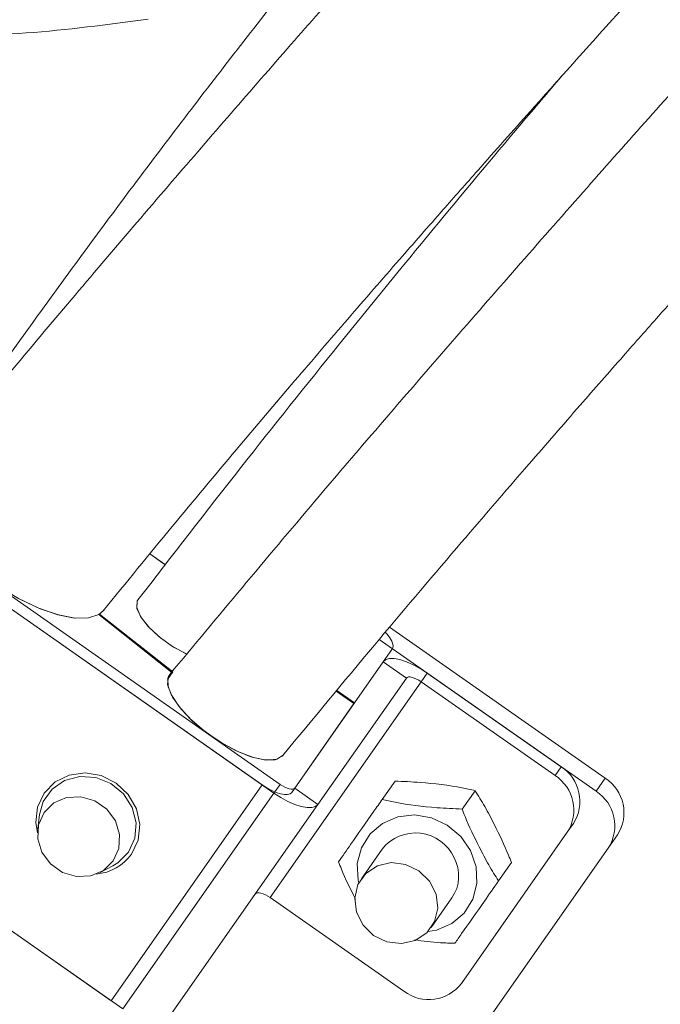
# Model space of a CAD drawing. Header units: millimetres. Extents: x 0 to 8410, y 0 to 5940.
# Tile 179 of 256: x 5299 to 5344, y 2824 to 2893. Entities that reach past the tile are written whole.
import ezdxf

# ---------------------------------------------------------------- set-up
doc = ezdxf.new("R2010")
doc.units = ezdxf.units.MM
doc.header["$LTSCALE"] = 10
doc.styles.add('SLDTEXTSTYLE0', font='TXT', dxfattribs={"width": 0.605})
doc.dimstyles.new('SLDDIMSTYLE1', dxfattribs={"dimtxt": 50, "dimasz": 50, "dimexe": 0, "dimexo": 0.0625, "dimgap": -12.5, "dimtad": 1, "dimtoh": 1, "dimdec": 1, "dimrnd": 1e-09, "dimzin": 12, "dimdsep": 46, "dimtxsty": 'SLDTEXTSTYLE0', "dimsah": 1, "dimcen": 0.09, "dimadec": 0, "dimazin": 0, "dimtfac": 1, "dimtofl": 0, "dimtmove": 0, "dimatfit": 3, "dimfxl": 1, "dimfrac": 2, "dimtolj": 1, "dimtzin": 12, "dimarcsym": 0})
doc.dimstyles.new('SLDDIMSTYLE2', dxfattribs={"dimtxt": 50, "dimasz": 50, "dimexe": 0, "dimexo": 0.0625, "dimgap": 12.5, "dimtad": 1, "dimtoh": 1, "dimdec": 1, "dimrnd": 1e-09, "dimzin": 12, "dimdsep": 46, "dimtxsty": 'SLDTEXTSTYLE0', "dimsah": 1, "dimcen": 0.09, "dimadec": 0, "dimazin": 0, "dimtfac": 1, "dimtofl": 0, "dimtmove": 0, "dimatfit": 3, "dimfxl": 1, "dimfrac": 2, "dimtolj": 1, "dimtzin": 12, "dimarcsym": 0})

# ---------------------------------------------------------------- blocks, each defined once
blk = doc.blocks.new('*D36')
at = {"color": 7, "linetype": 'Continuous', "lineweight": 0}
for p, q in [((5294.641, 2973.045), (5294.641, 2530.545)), ((5239.641, 2703.045), (5239.641, 2530.545)), ((5239.641, 2545.545), (4979.515, 2545.545)), ((5294.641, 2545.545), (5239.641, 2545.545)), ((5294.641, 2545.545), (5394.641, 2545.545))]:
    blk.add_line(p, q, dxfattribs=at)
for points in [[(5239.641, 2545.545), (5189.641, 2553.045), (5189.641, 2538.045)], [(5294.641, 2545.545), (5344.641, 2538.045), (5344.641, 2553.045)]]:
    blk.add_solid(points, dxfattribs=at)
at = {"color": 7, "linetype": 'Continuous', "lineweight": 0, "insert": (4995.39, 2609.998), "char_height": 50, "attachment_point": 1, "style": 'SLDTEXTSTYLE0'}
blk.add_mtext('55', dxfattribs=at)
blk = doc.blocks.new('*D37')
at = {"color": 7, "linetype": 'Continuous', "lineweight": 0}
for p, q in [((4921.157, 2854.095), (4921.157, 2777.372)), ((5105.674, 2854.095), (4921.157, 2854.095)), ((5105.674, 2777.372), (5105.674, 2854.095)), ((4921.157, 2777.372), (5105.674, 2777.372)), ((5239.641, 2703.045), (5239.641, 2777.027)), ((5349.641, 2703.045), (5349.641, 2777.027)), ((5239.641, 2762.027), (4921.157, 2762.027)), ((5239.641, 2762.027), (5349.641, 2762.027)), ((5349.641, 2762.027), (5449.641, 2762.027))]:
    blk.add_line(p, q, dxfattribs=at)
for points in [[(5239.641, 2762.027), (5189.641, 2769.527), (5189.641, 2754.527)], [(5349.641, 2762.027), (5399.641, 2754.527), (5399.641, 2769.527)]]:
    blk.add_solid(points, dxfattribs=at)
at = {"color": 7, "linetype": 'Continuous', "lineweight": 0, "insert": (4937.032, 2841.826), "char_height": 50, "attachment_point": 1, "style": 'SLDTEXTSTYLE0'}
blk.add_mtext(' 110 ', dxfattribs=at)

msp = doc.modelspace()

# ---------------------------------------------------------------- linework, layer by layer
at = {"color": 7, "linetype": 'Continuous', "lineweight": 0}
for p, q in [((5289.719758, 2858.669088), (5317.570923, 2839.167521)), ((5289.290024, 2858.055398), (5317.141188, 2838.553831)), ((5316.322042, 2839.127347), (5290.109171, 2857.481882)), ((5309.954492, 2847.042129), (5304.804964, 2851.116225)), ((5304.872705, 2851.159141), (5304.829208, 2851.097033)), ((5305.178953, 2851.457283), (5304.872705, 2851.159141)), ((5310.022248, 2847.085044), (5304.872705, 2851.159141)), ((5340.460403, 2839.60335), (5325.280888, 2850.232169)), ((5339.815793, 2838.682696), (5324.551357, 2849.371001)), ((5325.480638, 2848.720357), (5322.813896, 2844.911859)), ((5318.604944, 2838.900849), (5324.836044, 2847.799704)), ((5309.654785, 2846.560285), (5310.022248, 2847.085044)), ((5309.671951, 2846.638605), (5309.954492, 2847.042129)), ((5327.938093, 2846.999571), (5337.358339, 2840.403483)), ((5320.243252, 2837.753698), (5326.474352, 2846.652553)), ((5327.508358, 2846.385882), (5336.928619, 2839.789793)), ((5322.770921, 2844.850466), (5321.521712, 2845.725104)), ((5322.813896, 2844.911859), (5321.569679, 2845.78304)), ((5322.770921, 2844.850466), (5318.390084, 2838.594005)), ((5278.653813, 2842.865274), (5306.504978, 2823.363707)), ((5305.685831, 2823.937342), (5279.47296, 2842.291758)), ((5324.762462, 2838.105723), (5325.666917, 2839.397356)), ((5330.393432, 2837.430284), (5331.297887, 2838.722036)), ((5320.243252, 2837.753698), (5309.607027, 2822.563574)), ((5300.649224, 2837.053821), (5300.517274, 2836.035654)), ((5338.220371, 2836.404249), (5337.790636, 2835.79056)), ((5337.790636, 2835.79056), (5330.345286, 2825.157449)), ((5340.677826, 2834.683463), (5341.32242, 2835.604117)), ((5324.759139, 2834.614083), (5323.29805, 2832.527444)), ((5324.978752, 2812.262938), (5340.677826, 2834.683463)), ((5304.896695, 2832.969114), (5305.808393, 2833.441422)), ((5332.953988, 2832.369969), (5333.858443, 2833.661601)), ((5316.872148, 2831.195757), (5326.292394, 2824.599669)), ((5328.21296, 2829.085991), (5329.674048, 2831.17263))]:
    msp.add_line(p, q, dxfattribs=at)
at = {"color": 8, "linetype": 'Continuous', "lineweight": 0}
for p, q in [((5326.474352, 2846.652553), (5324.836044, 2847.799704)), ((5327.938093, 2846.999571), (5327.508358, 2846.385882)), ((5327.508358, 2846.385882), (5316.872148, 2831.195757)), ((5336.928619, 2839.789793), (5337.358339, 2840.403483)), ((5339.815793, 2838.682696), (5340.460403, 2839.60335)), ((5305.685831, 2823.937342), (5316.322042, 2839.127347)), ((5317.141188, 2838.553831), (5317.570923, 2839.167521)), ((5318.604944, 2838.900849), (5320.243252, 2837.753698)), ((5317.141188, 2838.553831), (5306.504978, 2823.363707))]:
    msp.add_line(p, q, dxfattribs=at)
at = {"color": 7, "linetype": 'Continuous', "lineweight": 0, "flags": 128}
for points in [[(5304.804964, 2851.116225), (5304.090975, 2850.881741), (5303.137047, 2850.874946), (5301.985664, 2851.09596), (5300.688175, 2851.535127), (5299.302412, 2852.172777), (5297.890125, 2852.980539), (5296.514286, 2853.922412), (5295.236213, 2854.956314), (5294.112874, 2856.036231), (5293.194352, 2857.114002), (5292.521564, 2858.141706), (5292.124538, 2859.073326), (5292.02093, 2859.867498), (5292.215375, 2860.488698)], [(5305.129109, 2851.39148), (5304.81909, 2851.124689), (5304.091049, 2850.881741), (5303.111298, 2850.877568), (5301.925627, 2851.112411), (5300.589485, 2851.575181), (5299.165366, 2852.244422), (5297.719834, 2853.088662), (5296.320481, 2854.068443), (5295.032767, 2855.137989), (5293.916879, 2856.24747), (5293.025, 2857.344672), (5292.398838, 2858.378574), (5292.067675, 2859.300658), (5292.046977, 2860.067889), (5292.289851, 2860.590026)], [(5309.505699, 2854.616568), (5308.404742, 2855.393097), (5308.395011, 2855.400607)], [(5309.500648, 2854.619786), (5309.330104, 2854.730889), (5308.404623, 2855.393216)], [(5311.037881, 2848.33102), (5310.873998, 2848.404572), (5309.935195, 2848.922298), (5309.039486, 2849.574015), (5308.282165, 2850.290582), (5307.743771, 2850.995705), (5307.481585, 2851.614401), (5307.523472, 2852.080748), (5307.555376, 2852.1332)], [(5311.044468, 2848.328158), (5311.023576, 2848.337218), (5310.078336, 2848.832891), (5309.161497, 2849.474952), (5308.372436, 2850.193665), (5307.79664, 2850.911185), (5307.496501, 2851.54979), (5307.504563, 2852.040336), (5307.568295, 2852.150724)], [(5324.992014, 2849.869654), (5325.109837, 2849.740431), (5325.304655, 2849.49033), (5325.443281, 2849.254653), (5325.520379, 2849.042461), (5325.533001, 2848.862097), (5325.480638, 2848.720357)], [(5324.836044, 2847.799704), (5325.009016, 2847.946331), (5325.269787, 2848.021075), (5325.608311, 2848.021195), (5326.011611, 2847.946689), (5326.464174, 2847.800419), (5326.948596, 2847.587988), (5327.44628, 2847.317621), (5327.938093, 2846.999571)], [(5317.772163, 2841.202066), (5317.723406, 2841.14866), (5317.220284, 2840.903446), (5316.462813, 2840.892002), (5315.507157, 2841.115162), (5314.424215, 2841.556356), (5313.29429, 2842.18292), (5312.201185, 2842.948362), (5311.225964, 2843.795821), (5310.440985, 2844.662592), (5309.904424, 2845.484302), (5309.656111, 2846.199915), (5309.714435, 2846.756622), (5309.811501, 2846.910998)], [(5317.804618, 2841.244742), (5317.783562, 2841.216251), (5317.334441, 2840.931699), (5316.625891, 2840.87579), (5315.709768, 2841.052696), (5314.653171, 2841.449425), (5313.533423, 2842.036888), (5312.432526, 2842.772171), (5311.431063, 2843.601272), (5310.60235, 2844.463751), (5310.007064, 2845.296309), (5309.688805, 2846.03791), (5309.670834, 2846.634433), (5309.954492, 2847.042129), (5309.954492, 2847.042129)], [(5326.474352, 2846.652553), (5326.532004, 2846.701429), (5326.618923, 2846.726343), (5326.731769, 2846.726462), (5326.866208, 2846.701548), (5327.017052, 2846.652791), (5327.178536, 2846.581981), (5327.344431, 2846.491859), (5327.508358, 2846.385882)], [(5300.495861, 2835.759685), (5300.383774, 2836.473748), (5300.503401, 2837.573216), (5300.969316, 2838.558719), (5301.735936, 2839.33346), (5302.728204, 2839.82198), (5303.84898, 2839.976236), (5304.988576, 2839.78121), (5306.035427, 2839.255855), (5306.887073, 2838.451788), (5307.460127, 2837.447688), (5307.698516, 2836.341664), (5307.57889, 2835.242197), (5307.11296, 2834.256813), (5307.11296, 2834.256813)], [(5306.908173, 2834.400222), (5307.357205, 2835.372135), (5307.446895, 2836.456225), (5307.167513, 2837.535188), (5306.549339, 2838.491842), (5305.659367, 2839.222715), (5304.594038, 2839.64853), (5303.468777, 2839.723155), (5302.405564, 2839.438483), (5301.519571, 2838.82539), (5300.90685, 2837.950394), (5300.649224, 2837.053821)], [(5318.390084, 2838.594005), (5318.274764, 2838.496253), (5318.100912, 2838.446424), (5317.875234, 2838.446304), (5317.606358, 2838.496015), (5317.304654, 2838.593528), (5316.981701, 2838.735149), (5316.649912, 2838.915393), (5316.322042, 2839.127347)], [(5317.570923, 2839.167521), (5317.734865, 2839.061544), (5317.90076, 2838.971421), (5318.062229, 2838.900611), (5318.213088, 2838.851854), (5318.347512, 2838.827059), (5318.460358, 2838.827059), (5318.547292, 2838.851974), (5318.604944, 2838.900849)], [(5305.830268, 2833.783075), (5306.223882, 2834.657595), (5306.276498, 2835.63225), (5305.981738, 2836.589262), (5305.375172, 2837.413475), (5304.529948, 2838.005349), (5303.548021, 2838.293359), (5302.547825, 2838.243053), (5301.650001, 2837.860272), (5300.962834, 2837.191269), (5300.569205, 2836.31675), (5300.516589, 2835.342095), (5300.811348, 2834.385082), (5301.417915, 2833.560869), (5302.263139, 2832.968995), (5303.245066, 2832.680986), (5304.245261, 2832.731292), (5305.143086, 2833.114073), (5305.830268, 2833.783075)], [(5317.141188, 2838.553831), (5317.633001, 2838.235781), (5318.130685, 2837.965414), (5318.615122, 2837.752983), (5319.06767, 2837.606713), (5319.47097, 2837.532208), (5319.809509, 2837.532327), (5320.07028, 2837.60719), (5320.243252, 2837.753698)], [(5305.808393, 2833.441422), (5306.148453, 2833.645866), (5306.908173, 2834.400222)], [(5327.350942, 2833.085224), (5326.414226, 2833.536312), (5325.398056, 2833.658263), (5324.42501, 2833.436176), (5323.612435, 2832.896993), (5323.05835, 2832.105682), (5322.829572, 2831.15761), (5322.953714, 2830.167338), (5323.415799, 2829.254076), (5324.160082, 2828.528211), (5325.096799, 2828.077123), (5326.112954, 2827.955172), (5327.086015, 2828.177259), (5327.89859, 2828.716442), (5328.452675, 2829.507753), (5328.681452, 2830.455706), (5328.557311, 2831.446097), (5328.095226, 2832.35924), (5327.350942, 2833.085224)], [(5315.838126, 2831.462547), (5315.895794, 2831.511304), (5315.982712, 2831.536338), (5316.095559, 2831.536338), (5316.229982, 2831.511542), (5316.380842, 2831.462786), (5316.542311, 2831.391976), (5316.708205, 2831.301853), (5316.872148, 2831.195757)]]:
    msp.add_lwpolyline(points, dxfattribs=at)
at = {"color": 8, "linetype": 'Continuous', "lineweight": 0, "flags": 128}
msp.add_lwpolyline([(5323.106958, 2832.207605), (5323.060362, 2832.421348), (5323.008655, 2833.59389), (5323.297856, 2834.709689), (5323.904527, 2835.678384), (5324.779509, 2836.421415), (5325.851945, 2836.878583), (5327.034933, 2837.012932), (5328.232629, 2836.813495), (5329.348026, 2836.296603), (5330.290733, 2835.503862), (5330.984397, 2834.499642), (5331.372825, 2833.365366), (5331.424532, 2832.192824), (5331.135331, 2831.077025), (5330.528675, 2830.10833), (5329.653678, 2829.365298), (5328.581257, 2828.908131), (5327.977834, 2828.797028)], dxfattribs=at)
at = {"color": 7, "linetype": 'Continuous', "lineweight": 0}
for centre, radius, start, end in [((5335.784, 2837.971613), 2.896987, 327.24605839, 57.08186602), ((5335.354266, 2837.35793), 2.896989, 327.24594163, 57.08157477), ((5338.88605, 2837.171486), 2.896989, 327.24594163, 57.08157477), ((5338.241519, 2836.250841), 2.89694, 327.24513939, 57.08278501), ((5327.105892, 2832.749549), 2.997289, 24.7887859, 141.53227052), ((5304.363671, 2836.222676), 3.379823, 274.76911656, 324.4335567), ((5327.395146, 2832.716578), 2.752666, 325.88249902, 27.93774808), ((5328.039169, 2826.910679), 2.896893, 232.91621697, 322.75602059)]:
    msp.add_arc(centre, radius, start, end, dxfattribs=at)
for points, knots in [([(5563.076181, 3025.905654), (5562.806655, 3026.92909), (5562.292523, 3028.88134), (5561.533573, 3031.659814), (5560.817833, 3034.135278), (5560.123149, 3036.377243), (5559.457925, 3038.364056), (5558.834776, 3040.081122), (5558.300554, 3041.450272), (5557.842771, 3042.554347), (5557.402544, 3043.561967), (5556.934233, 3044.577868), (5556.388457, 3045.691373), (5555.75926, 3046.889485), (5555.043402, 3048.149151), (5554.289084, 3049.366322), (5553.546825, 3050.46528), (5552.87553, 3051.383915), (5552.257294, 3052.173248), (5551.605048, 3052.955788), (5550.806121, 3053.846399), (5549.755815, 3054.910053), (5548.471425, 3056.058604), (5547.049374, 3057.155863), (5545.523643, 3058.163797), (5544.002382, 3059.0135), (5542.415557, 3059.751588), (5540.791439, 3060.374727), (5538.955497, 3060.930748), (5536.366251, 3061.491786), (5533.129045, 3061.82243), (5529.425227, 3061.741375), (5525.892209, 3061.319423), (5522.347947, 3060.618072), (5518.594291, 3059.615285), (5514.541357, 3058.277721), (5510.123748, 3056.560799), (5505.370719, 3054.455875), (5500.38115, 3052.001889), (5495.282913, 3049.274744), (5490.198037, 3046.36361), (5485.285524, 3043.391011), (5480.71153, 3040.496528), (5476.540966, 3037.761755), (5472.468303, 3035.012342), (5468.130757, 3032.003152), (5463.246287, 3028.517502), (5457.784137, 3024.506122), (5451.788966, 3019.972348), (5445.44242, 3015.027022), (5437.353855, 3008.539039), (5427.660036, 3000.463026), (5416.410762, 2990.672712), (5405.311008, 2980.674308), (5396.159929, 2972.207703), (5388.978094, 2965.438242), (5383.701136, 2960.395934), (5378.505694, 2955.360849), (5373.398584, 2950.336463), (5368.385801, 2945.326218), (5363.461984, 2940.3235), (5358.441247, 2935.144625), (5353.081701, 2929.531059), (5347.167201, 2923.236835), (5340.669052, 2916.205974), (5333.629453, 2908.463235), (5326.094009, 2900.048827), (5318.11032, 2891.010709), (5309.743768, 2881.375094), (5301.035558, 2871.168136), (5295.259728, 2864.182147), (5292.288972, 2860.588953)], [0, 0, 0, 0, 0.018858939, 0.035974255, 0.051343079, 0.064965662, 0.078152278, 0.08915524, 0.097979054, 0.104627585, 0.11036261, 0.116947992, 0.123946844, 0.131712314, 0.14024471, 0.148897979, 0.156382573, 0.163005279, 0.168275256, 0.173217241, 0.179656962, 0.187627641, 0.197124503, 0.206874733, 0.215595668, 0.225103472, 0.233014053, 0.241019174, 0.250220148, 0.260611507, 0.278422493, 0.294424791, 0.308730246, 0.323110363, 0.337955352, 0.353482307, 0.369847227, 0.387052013, 0.404453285, 0.421440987, 0.438031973, 0.453885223, 0.468043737, 0.480456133, 0.491909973, 0.504674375, 0.518884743, 0.534528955, 0.551593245, 0.569595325, 0.587453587, 0.618245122, 0.648408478, 0.677846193, 0.706503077, 0.720559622, 0.734452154, 0.748190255, 0.761780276, 0.77522483, 0.788526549, 0.801767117, 0.816392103, 0.832933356, 0.8513719, 0.87168269, 0.893831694, 0.917783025, 0.943505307, 0.970942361, 1, 1, 1, 1]), ([(5511.844231, 3057.188317), (5511.666397, 3057.163989), (5510.260076, 3056.971599), (5507.391276, 3056.235849), (5503.123659, 3054.939429), (5498.784628, 3053.286989), (5494.477759, 3051.418091), (5490.337617, 3049.439911), (5486.019648, 3047.206907), (5481.573165, 3044.749185), (5477.140738, 3042.156509), (5472.936098, 3039.578001), (5469.191422, 3037.193803), (5465.761516, 3034.945723), (5462.287831, 3032.611282), (5458.372862, 3029.911492), (5453.865419, 3026.717329), (5448.740104, 3022.979649), (5443.06143, 3018.714312), (5437.028124, 3014.046989), (5429.347704, 3007.935362), (5420.152133, 3000.354278), (5409.48703, 2991.186542), (5399.006711, 2981.807489), (5390.428704, 2973.814824), (5383.740111, 2967.39967), (5378.83912, 2962.614146), (5374.021299, 2957.82869), (5369.287327, 2953.049252), (5364.637735, 2948.281674), (5360.054993, 2943.510228), (5355.353343, 2938.537085), (5350.316689, 2933.115096), (5344.765789, 2927.016026), (5338.705808, 2920.194778), (5332.193152, 2912.654821), (5325.299187, 2904.40574), (5318.096628, 2895.467166), (5310.646083, 2885.866944), (5302.981318, 2875.639505), (5297.961337, 2868.619197), (5295.378698, 2865.007445)], [0, 0, 0, 0, 0.003589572, 0.028386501, 0.054333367, 0.081973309, 0.103843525, 0.126287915, 0.148739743, 0.171203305, 0.193627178, 0.214118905, 0.231746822, 0.24650687, 0.2618466, 0.279494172, 0.299561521, 0.322032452, 0.346884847, 0.373090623, 0.399034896, 0.443705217, 0.487349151, 0.529840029, 0.571115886, 0.591343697, 0.611336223, 0.631115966, 0.650698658, 0.670094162, 0.689307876, 0.70858405, 0.7301074, 0.754393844, 0.781434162, 0.811214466, 0.843712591, 0.878904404, 0.916753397, 0.957171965, 1, 1, 1, 1]), ([(5305.130912, 2851.393625), (5306.740747, 2853.369541), (5309.820071, 2857.14911), (5314.330449, 2862.546132), (5318.456392, 2867.412196), (5322.291011, 2871.874881), (5325.768301, 2875.878212), (5328.825303, 2879.36673), (5331.28723, 2882.157804), (5333.344523, 2884.479265), (5335.272688, 2886.646635), (5337.808278, 2889.486484), (5341.14371, 2893.203136), (5345.325132, 2897.834752), (5351.698667, 2904.840821), (5360.080329, 2913.922112), (5370.398953, 2924.817854), (5380.633108, 2935.296658), (5390.851395, 2945.390596), (5401.081448, 2955.188547), (5411.341344, 2964.761363), (5421.563824, 2974.086093), (5431.664204, 2983.040656), (5441.521594, 2991.482854), (5451.074996, 2999.338343), (5460.398922, 3006.694113), (5468.553422, 3012.846666), (5475.672676, 3018.001807), (5481.844438, 3022.30628), (5488.083786, 3026.47195), (5494.393947, 3030.469413), (5500.660666, 3034.191671), (5505.944487, 3037.086066), (5510.122696, 3039.196054), (5513.17323, 3040.632969), (5515.76718, 3041.768431), (5518.042177, 3042.692153), (5520.418819, 3043.581036), (5523.048502, 3044.453649), (5525.926325, 3045.239571), (5528.373704, 3045.718155), (5530.317231, 3045.943432), (5531.81067, 3046.002877), (5533.148118, 3045.941632), (5534.297531, 3045.777612), (5535.235105, 3045.546893), (5535.914805, 3045.311747), (5536.430694, 3045.094373), (5536.92107, 3044.851906), (5537.447454, 3044.544449), (5538.010672, 3044.155865), (5538.572436, 3043.698891), (5539.072377, 3043.227392), (5539.481788, 3042.794877), (5539.79975, 3042.429862), (5540.057927, 3042.11371), (5540.292295, 3041.811172), (5540.561077, 3041.448632), (5540.75712, 3041.160852), (5540.865524, 3041.001722)], [0, 0, 0, 0, 0.019353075, 0.037018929, 0.052943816, 0.06708677, 0.080773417, 0.092153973, 0.101205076, 0.108027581, 0.114782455, 0.122286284, 0.135597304, 0.150774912, 0.166995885, 0.203066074, 0.237992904, 0.271866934, 0.304823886, 0.337604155, 0.370430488, 0.403362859, 0.436348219, 0.468896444, 0.500567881, 0.531821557, 0.563786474, 0.585502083, 0.607790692, 0.631169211, 0.655635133, 0.681172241, 0.707091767, 0.722830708, 0.736961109, 0.749487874, 0.760420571, 0.771322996, 0.787378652, 0.805439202, 0.825367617, 0.838550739, 0.852030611, 0.865818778, 0.87991014, 0.892924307, 0.904004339, 0.91193996, 0.920817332, 0.930728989, 0.941690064, 0.953630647, 0.964623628, 0.972603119, 0.979289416, 0.984670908, 0.98879862, 0.9938061, 1, 1, 1, 1]), ([(5565.660877, 3013.034389), (5565.575418, 3013.346379), (5565.254641, 3014.517456), (5564.694764, 3016.4139), (5564.005381, 3018.608509), (5563.378913, 3020.445784), (5562.828391, 3021.944939), (5562.366178, 3023.122696), (5561.965607, 3024.088569), (5561.512054, 3025.130604), (5560.918854, 3026.407316), (5560.108899, 3027.993682), (5559.176535, 3029.620631), (5558.224165, 3031.084488), (5557.439941, 3032.159676), (5556.802674, 3032.964414), (5556.1952, 3033.683725), (5555.416009, 3034.534149), (5554.412374, 3035.517995), (5553.239172, 3036.521454), (5551.994598, 3037.434435), (5550.764972, 3038.206957), (5549.5949, 3038.835784), (5548.416498, 3039.375442), (5547.190441, 3039.849206), (5545.78871, 3040.287842), (5543.51532, 3040.821415), (5540.420636, 3041.162512), (5536.56604, 3041.020263), (5532.777942, 3040.455857), (5528.824149, 3039.516014), (5524.475577, 3038.143966), (5519.882134, 3036.373581), (5515.117416, 3034.256606), (5510.326719, 3031.893768), (5505.390623, 3029.246167), (5500.437185, 3026.401969), (5495.666448, 3023.505248), (5491.293783, 3020.729499), (5487.144461, 3018.003142), (5482.803307, 3015.062275), (5477.808319, 3011.570546), (5472.043107, 3007.405663), (5465.532638, 3002.540685), (5458.508063, 2997.107383), (5450.060905, 2990.351596), (5440.413838, 2982.326791), (5429.639434, 2972.97448), (5419.051002, 2963.452259), (5410.365273, 2955.4067), (5403.569961, 2948.97446), (5398.586142, 2944.185245), (5393.684015, 2939.400502), (5388.866191, 2934.62238), (5384.136362, 2929.85182), (5379.475368, 2925.072371), (5374.68784, 2920.087707), (5369.252651, 2914.343148), (5362.917356, 2907.535721), (5355.615454, 2899.553227), (5347.603043, 2890.65445), (5338.906296, 2880.88168), (5329.600491, 2870.269409), (5319.765233, 2858.862226), (5313.198267, 2850.97745), (5309.81086, 2846.910283)], [0, 0, 0, 0, 0.00633935, 0.023795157, 0.039009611, 0.051991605, 0.062580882, 0.071041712, 0.077395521, 0.083351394, 0.09335263, 0.105095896, 0.118475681, 0.130530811, 0.139834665, 0.144877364, 0.150615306, 0.157981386, 0.166961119, 0.177303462, 0.186995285, 0.195586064, 0.203778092, 0.21076255, 0.218164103, 0.226551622, 0.235915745, 0.257316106, 0.276163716, 0.293265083, 0.310919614, 0.329404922, 0.349090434, 0.366932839, 0.384982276, 0.402753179, 0.42025269, 0.436848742, 0.451367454, 0.463781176, 0.477438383, 0.493184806, 0.511060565, 0.531044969, 0.552644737, 0.574126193, 0.605783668, 0.636722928, 0.666895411, 0.69624543, 0.710624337, 0.724823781, 0.738856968, 0.752734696, 0.766467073, 0.780063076, 0.793702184, 0.808935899, 0.828754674, 0.851143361, 0.876089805, 0.903556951, 0.933464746, 0.965679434, 1, 1, 1, 1]), ([(5317.772401, 2841.202304), (5319.909224, 2843.793188), (5323.935403, 2848.674905), (5329.733438, 2855.506182), (5334.576333, 2861.130326), (5338.497379, 2865.632303), (5341.544497, 2869.105191), (5344.023335, 2871.914706), (5346.071244, 2874.226792), (5347.944422, 2876.334768), (5349.902877, 2878.532418), (5352.060313, 2880.946231), (5354.932551, 2884.150523), (5358.545705, 2888.165849), (5362.83283, 2892.899846), (5367.198145, 2897.682894), (5373.483249, 2904.506803), (5381.681072, 2913.255169), (5391.833286, 2923.758391), (5401.864497, 2933.752985), (5411.813376, 2943.335708), (5421.71822, 2952.597593), (5431.627466, 2961.618169), (5441.451394, 2970.28858), (5451.057959, 2978.471644), (5460.363831, 2986.087229), (5469.427435, 2993.206354), (5477.330194, 2999.144135), (5484.211142, 3004.10598), (5490.187042, 3008.2566), (5496.271774, 3012.301877), (5502.476499, 3016.213431), (5508.664127, 3019.865404), (5513.879292, 3022.697707), (5517.987981, 3024.751161), (5520.96954, 3026.13886), (5523.500108, 3027.2326), (5525.736755, 3028.128108), (5528.104642, 3028.999618), (5530.762081, 3029.862054), (5533.691914, 3030.631535), (5536.335453, 3031.110768), (5538.594319, 3031.311348), (5540.485393, 3031.291628), (5542.14624, 3031.086117), (5543.510244, 3030.746255), (5544.471347, 3030.39244), (5545.191816, 3030.063088), (5545.823308, 3029.724592), (5546.491514, 3029.303508), (5547.184253, 3028.791566), (5547.848296, 3028.218241), (5548.416449, 3027.656142), (5548.866562, 3027.162825), (5549.211396, 3026.755302), (5549.492104, 3026.403164), (5549.763798, 3026.045432), (5550.089414, 3025.594441), (5550.505205, 3024.978884), (5551.009381, 3024.168659), (5551.62347, 3023.083945), (5552.336022, 3021.672995), (5553.131173, 3019.880492), (5553.967551, 3017.725106), (5554.832052, 3015.186686), (5555.719831, 3012.255032), (5556.636453, 3008.936664), (5557.256882, 3006.583834), (5557.580782, 3005.355522)], [0, 0, 0, 0, 0.021446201, 0.040408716, 0.056781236, 0.068264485, 0.077917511, 0.085722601, 0.091675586, 0.097174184, 0.103268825, 0.109959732, 0.117246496, 0.129899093, 0.143302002, 0.15653611, 0.169595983, 0.199984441, 0.229381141, 0.257918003, 0.285538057, 0.313219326, 0.340992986, 0.368807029, 0.396264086, 0.423008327, 0.449379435, 0.476193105, 0.494306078, 0.512923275, 0.532604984, 0.553344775, 0.575126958, 0.597164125, 0.610420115, 0.622260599, 0.632691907, 0.641765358, 0.651038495, 0.66462939, 0.679860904, 0.696600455, 0.709988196, 0.723869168, 0.738275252, 0.75178576, 0.762789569, 0.769679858, 0.777373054, 0.785882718, 0.79522442, 0.805057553, 0.813730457, 0.820025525, 0.825297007, 0.829533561, 0.833052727, 0.837821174, 0.844182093, 0.852154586, 0.861761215, 0.874773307, 0.889990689, 0.907448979, 0.927176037, 0.949185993, 0.973472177, 1, 1, 1, 1]), ([(5337.392194, 2889.018342), (5336.43817, 2887.898919), (5333.382235, 2884.313179), (5328.160363, 2878.035511), (5321.571844, 2869.974833), (5314.620868, 2861.277792), (5309.970295, 2855.259307), (5307.567878, 2852.150247)], [0, 0, 0, 0, 0.091271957, 0.292362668, 0.511360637, 0.74757613, 1, 1, 1, 1]), ([(5325.666917, 2839.397356), (5326.256892, 2839.371916), (5327.860841, 2839.302753), (5329.807264, 2839.058779), (5330.997856, 2838.789815), (5331.297887, 2838.722036)], [0, 0, 0, 0, 0.303241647, 0.82441572, 1, 1, 1, 1]), ([(5331.297887, 2838.722036), (5331.530364, 2838.355338), (5332.005035, 2837.606616), (5332.794692, 2836.063252), (5333.449841, 2834.740661), (5333.793149, 2833.834034), (5333.858443, 2833.661601)], [0, 0, 0, 0, 0.244942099, 0.500122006, 0.90492744, 1, 1, 1, 1]), ([(5321.692048, 2833.720729), (5321.968543, 2834.115598), (5322.72024, 2835.189111), (5323.792102, 2836.719781), (5324.567141, 2837.826752), (5324.762462, 2838.105723)], [0, 0, 0, 0, 0.303240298, 0.824406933, 1, 1, 1, 1]), ([(5330.393432, 2837.430284), (5329.803459, 2837.455771), (5328.199519, 2837.525064), (5326.253069, 2837.768978), (5325.062492, 2838.037943), (5324.762462, 2838.105723)], [0, 0, 0, 0, 0.303242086, 0.824413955, 1, 1, 1, 1]), ([(5332.953988, 2832.369969), (5332.721513, 2832.736667), (5332.246845, 2833.485393), (5331.457148, 2835.028738), (5330.802102, 2836.351334), (5330.458728, 2837.257891), (5330.393432, 2837.430284)], [0, 0, 0, 0, 0.2449467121, 0.5001325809, 0.9049445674, 1, 1, 1, 1]), ([(5322.874231, 2831.095502), (5322.526923, 2831.790319), (5322.097, 2832.650416), (5321.757321, 2833.548206), (5321.692048, 2833.720729)], [0, 0, 0, 0, 0.807836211, 1, 1, 1, 1]), ([(5332.953988, 2832.369969), (5332.618989, 2831.891541), (5331.708235, 2830.590847), (5330.650022, 2829.079442), (5330.037839, 2828.205261), (5329.883573, 2827.984974)], [0, 0, 0, 0, 0.303243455, 0.824422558, 1, 1, 1, 1]), ([(5297.966881, 2829.342172), (5297.945234, 2829.284552), (5297.652816, 2828.506183), (5297.17932, 2826.951506), (5296.326255, 2823.924908), (5295.47235, 2820.023237), (5294.399153, 2813.577655), (5293.426641, 2805.412798), (5292.514312, 2795.361158), (5291.824273, 2785.014771), (5291.362328, 2774.086824), (5291.183479, 2763.607791), (5291.086037, 2753.537329), (5290.934929, 2743.939331), (5290.696653, 2735.38099), (5290.400994, 2728.224333), (5290.147031, 2722.870791), (5289.930173, 2718.215346), (5289.76997, 2714.500062), (5289.66104, 2711.709492), (5289.581876, 2709.48858), (5289.507975, 2707.19503), (5289.430287, 2704.38651), (5289.35606, 2700.904779), (5289.303242, 2696.798199), (5289.292317, 2692.11451), (5289.342148, 2687.162617), (5289.45788, 2682.202403), (5289.627506, 2677.521528), (5289.866094, 2672.577565), (5290.176393, 2667.587036), (5290.537949, 2662.693986), (5290.870836, 2658.580362), (5291.165572, 2655.128467), (5291.431766, 2652.108322), (5291.787846, 2648.150892), (5292.25899, 2643.026273), (5292.847647, 2636.647715), (5293.461635, 2629.88072), (5294.114454, 2622.405219), (5294.802962, 2613.966139), (5295.497665, 2604.468431), (5296.151931, 2593.858156), (5296.704032, 2582.023397), (5297.124082, 2569.90665), (5297.455854, 2557.626037), (5297.732947, 2545.324817), (5297.999989, 2532.369463), (5298.284834, 2519.052624), (5298.710981, 2501.389837), (5299.441571, 2479.554534), (5300.43719, 2455.281414), (5301.256671, 2432.918069), (5301.813954, 2412.522322), (5302.071464, 2392.648432), (5301.990745, 2374.856386), (5301.570253, 2359.085347), (5301.002515, 2344.870961), (5300.574635, 2330.50644), (5300.526139, 2318.041883), (5300.542945, 2307.708454), (5300.541665, 2299.628162), (5300.559092, 2291.887315), (5300.646885, 2284.685704), (5300.818148, 2278.222576), (5300.985023, 2272.629849), (5301.02253, 2268.110387), (5300.976788, 2264.634167), (5300.970509, 2261.997497), (5301.121294, 2259.570359), (5301.297914, 2256.616318), (5301.351289, 2252.773253), (5301.311558, 2247.603808), (5301.241079, 2241.109834), (5301.212229, 2233.453709), (5301.198421, 2225.05428), (5301.172123, 2216.110018), (5301.138396, 2206.827388), (5301.108878, 2197.467974), (5301.083509, 2188.342104), (5301.05891, 2179.760512), (5301.035525, 2171.971529), (5301.013078, 2165.025651), (5300.995501, 2158.725652), (5300.988611, 2152.559251), (5300.997495, 2145.932141), (5301.023846, 2138.87001), (5301.069281, 2131.457052), (5301.135738, 2124.0362), (5301.223458, 2116.679836), (5301.336875, 2108.966739), (5301.476851, 2100.726192), (5301.624393, 2091.830781), (5301.734228, 2082.97098), (5301.789469, 2074.445206), (5301.783908, 2066.45828), (5301.722696, 2059.228905), (5301.588488, 2052.817145), (5301.403158, 2048.117401), (5301.269476, 2045.477608), (5301.227717, 2044.652984)], [0, 0, 0, 0, 0.0002336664, 0.0031565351, 0.0061411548, 0.0121356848, 0.0182408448, 0.0308300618, 0.0431547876, 0.0562848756, 0.0698610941, 0.0842998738, 0.0956905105, 0.1077064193, 0.1203504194, 0.1278267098, 0.1345842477, 0.1404594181, 0.1453118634, 0.1485356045, 0.1509364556, 0.1536482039, 0.1571445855, 0.1614782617, 0.1667162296, 0.172557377, 0.1790579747, 0.1853063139, 0.1911868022, 0.196649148, 0.2039004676, 0.2099763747, 0.2150953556, 0.2194223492, 0.2230089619, 0.2265054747, 0.2343748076, 0.2423723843, 0.2506022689, 0.2599285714, 0.2705862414, 0.2824292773, 0.2957146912, 0.3105207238, 0.3269214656, 0.3412348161, 0.3566396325, 0.373109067, 0.3898748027, 0.4066384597, 0.4394321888, 0.4718999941, 0.4978640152, 0.5234607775, 0.5484995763, 0.5724664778, 0.5902390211, 0.6077176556, 0.6258843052, 0.6442713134, 0.6547585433, 0.6651235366, 0.6751556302, 0.6847470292, 0.6938890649, 0.702242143, 0.70934446, 0.7146310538, 0.7187880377, 0.7222073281, 0.7259316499, 0.7309382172, 0.7375135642, 0.7462354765, 0.7560410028, 0.7666829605, 0.7779795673, 0.7896846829, 0.801504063, 0.8130670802, 0.8239661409, 0.8339335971, 0.8428523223, 0.8511822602, 0.8596501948, 0.8689856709, 0.8796084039, 0.8895239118, 0.8995052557, 0.9090438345, 0.9177938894, 0.9285975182, 0.9399213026, 0.9511699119, 0.9618177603, 0.9719681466, 0.9813125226, 0.9892355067, 0.9966373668, 1, 1, 1, 1]), ([(5327.038584, 2828.219936), (5327.642288, 2828.138644), (5328.579887, 2828.012393), (5329.541224, 2827.992174), (5329.883573, 2827.984974)], [0, 0, 0, 0, 0.643882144, 1, 1, 1, 1])]:
    msp.add_open_spline(points, degree=3, knots=knots, dxfattribs=at)
at = {"color": 8, "linetype": 'Continuous', "lineweight": 0}
msp.add_open_spline([(5308.276547, 2893.044755), (5305.42501, 2892.658939), (5299.689786, 2891.882956), (5290.535683, 2891.800269), (5284.340291, 2892.61148), (5281.031279, 2893.044755)], degree=3, knots=[0, 0, 0, 0, 0.3153954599, 0.6343467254, 1, 1, 1, 1], dxfattribs=at)

# ---------------------------------------------------------------- dimensions: what is measured, and where the dimension line sits
at = {"color": 7, "linetype": 'Continuous', "lineweight": 0}
for base, p1, p2, dimstyle, picture, middle in [((5239.640959, 2545.544765), (5294.640959, 2973.044765), (5239.640959, 2703.044765), 'SLDDIMSTYLE2', '*D36', (5033.582386, 2545.544765)), ((5349.640959, 2762.027486), (5239.640959, 2703.044765), (5349.640959, 2703.044765), 'SLDDIMSTYLE1', '*D37', (5013.415646, 2762.027486))]:
    dim = msp.add_linear_dim(base=base, p1=p1, p2=p2, dimstyle=dimstyle, dxfattribs=at)
    dim.commit()
    dim.dimension.update_dxf_attribs({"geometry": picture, "text_midpoint": middle, "dimtype": 160})

doc.saveas('drawing.dxf')
